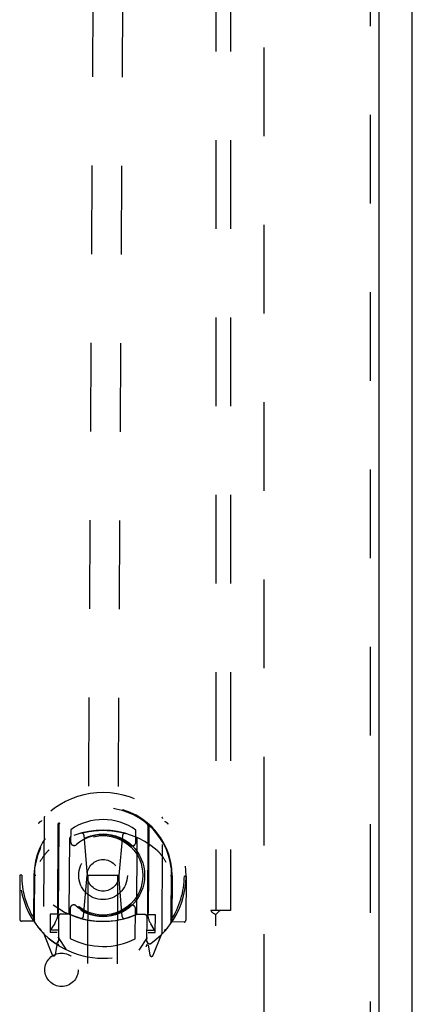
# Model space of a CAD drawing. Header units: inches. Extents: x 0 to 136, y 0 to 88.
# Tile 6 of 14: x 54.78 to 58.09, y 29.84 to 38.14. Entities that reach past the tile are written whole.
import ezdxf

# ---------------------------------------------------------------- set-up
doc = ezdxf.new("R2010")
doc.units = ezdxf.units.IN
doc.header["$LTSCALE"] = 7.48
doc.header["$MEASUREMENT"] = 0
doc.linetypes.add('HIDDEN', pattern=[0.2, 0.1, -0.1])
doc.layers.get('0').update_dxf_attribs({"linetype": 'CONTINUOUS'})
for name, color, linetype in [('DEFAULT_2', 8, 'HIDDEN'), ('DOOR_ASSEMBLY', 7, 'CONTINUOUS'), ('SUBPANEL', 7, 'CONTINUOUS')]:
    doc.layers.add(name, color=color, linetype=linetype)

msp = doc.modelspace()

# ---------------------------------------------------------------- linework, layer by layer
at = {"color": 3, "linetype": 'Continuous'}
msp.add_line((58.0897, 27.1738), (58.0897, 63.0238), dxfattribs=at)
at = {"layer": 'DEFAULT_2', "color": 8, "linetype": 'HIDDEN'}
msp.add_line((56.8397, 61.8458), (56.8397, 28.3518), dxfattribs=at)
at = {"layer": 'DOOR_ASSEMBLY', "color": 8, "linetype": 'HIDDEN'}
for p, q in [((57.7342, 62.7738), (57.7342, 27.4238)), ((55.3467, 28.6858), (55.4284, 43.3196)), ((55.5967, 28.6844), (55.6784, 43.3182)), ((54.9869, 31.4105), (54.9815, 30.4431)), ((55.9815, 30.4375), (55.9869, 31.405)), ((55.1041, 31.3561), (55.0984, 30.3399)), ((55.1116, 31.3512), (55.106, 30.3482)), ((55.8616, 31.347), (55.856, 30.344)), ((55.8691, 31.3518), (55.8634, 30.3357)), ((55.1999, 30.6075), (55.2034, 31.2387)), ((55.2114, 31.311), (55.2108, 31.2082)), ((55.3234, 31.2642), (55.3517, 30.9248)), ((55.6487, 31.2624), (55.6167, 30.9233)), ((55.7608, 31.2051), (55.7613, 31.3079)), ((55.7684, 31.2356), (55.7649, 30.6043)), ((54.907, 30.5363), (54.9096, 30.9939)), ((56.057, 30.5299), (56.0596, 30.9875)), ((54.7842, 30.9279), (54.7821, 30.5547)), ((54.7992, 30.9279), (54.7842, 30.9279)), ((54.9017, 30.9273), (54.8995, 30.5391)), ((54.9017, 30.9273), (54.9167, 30.9272)), ((55.3192, 30.5808), (55.3517, 30.9248)), ((55.6167, 30.9233), (55.3517, 30.9248)), ((55.6454, 30.5789), (55.6167, 30.9233)), ((56.0667, 30.9208), (56.0517, 30.9208)), ((56.0667, 30.9208), (56.0645, 30.5326)), ((56.1842, 30.9201), (56.1692, 30.9202)), ((56.1842, 30.9201), (56.1821, 30.5469)), ((55.0399, 30.5974), (55.039, 30.4474)), ((55.0999, 30.5971), (55.0399, 30.5974)), ((55.1098, 30.5802), (55.1086, 30.3728)), ((55.1999, 30.5976), (55.1274, 30.5981)), ((55.1957, 30.5997), (55.1299, 30.6)), ((55.2076, 30.647), (55.2062, 30.3943)), ((55.7562, 30.3912), (55.7576, 30.6439)), ((55.8374, 30.5941), (55.7649, 30.5945)), ((55.8349, 30.5961), (55.7691, 30.5965)), ((55.8536, 30.3687), (55.8548, 30.576)), ((55.9249, 30.5925), (55.8649, 30.5928)), ((55.924, 30.4425), (55.9249, 30.5925)), ((54.8995, 30.5391), (54.797, 30.5397)), ((54.8995, 30.5391), (54.9077, 30.554)), ((55.0772, 30.5208), (55.0475, 30.4751)), ((55.9159, 30.4702), (55.8867, 30.5163)), ((56.0565, 30.5476), (56.0645, 30.5326)), ((56.167, 30.532), (56.0645, 30.5326)), ((54.9858, 30.4325), (55.0551, 30.2566)), ((55.039, 30.4474), (55.099, 30.4471)), ((55.0516, 30.4674), (55.1066, 30.4671)), ((55.1757, 30.2977), (55.1063, 30.4071)), ((55.8563, 30.4029), (55.7857, 30.2943)), ((55.8566, 30.4629), (55.9116, 30.4626)), ((55.864, 30.4428), (55.924, 30.4425)), ((55.9059, 30.2518), (55.977, 30.4269)), ((55.077, 30.3567), (55.0815, 30.3535)), ((55.0838, 30.2594), (55.0984, 30.3399)), ((55.8634, 30.3357), (55.8772, 30.255)), ((55.8843, 30.3517), (55.8848, 30.352)), ((55.8848, 30.352), (55.8851, 30.3522))]:
    msp.add_line(p, q, dxfattribs=at)
at = {"layer": 'DOOR_ASSEMBLY', "color": 3, "linetype": 'Continuous'}
msp.add_line((57.8092, 62.7738), (57.8092, 27.4238), dxfattribs=at)
at = {"layer": 'DOOR_ASSEMBLY', "color": 8, "linetype": 'HIDDEN'}
for points in [[(54.9413, 31.3659), (54.942, 31.3667), (54.9427, 31.3675), (54.9434, 31.3684), (54.9441, 31.3692), (54.9448, 31.37), (54.9455, 31.3707), (54.9463, 31.3715), (54.947, 31.3723), (54.9478, 31.373), (54.9486, 31.3738), (54.9493, 31.3745), (54.9501, 31.3752), (54.9509, 31.3759), (54.9517, 31.3766), (54.9525, 31.3773), (54.9533, 31.3779), (54.9542, 31.3786), (54.955, 31.3792), (54.9558, 31.3799), (54.9567, 31.3805), (54.9575, 31.3811), (54.9584, 31.3817), (54.9592, 31.3822), (54.9601, 31.3828), (54.961, 31.3833), (54.9619, 31.3839), (54.9628, 31.3844), (54.9637, 31.3849), (54.9646, 31.3854), (54.9655, 31.3858), (54.9664, 31.3863), (54.9673, 31.3867), (54.9683, 31.3872), (54.9692, 31.3876)], [(56.0043, 31.3818), (56.0053, 31.3814), (56.0062, 31.3809), (56.0071, 31.3805), (56.008, 31.38), (56.0089, 31.3795), (56.0098, 31.379), (56.0107, 31.3785), (56.0116, 31.378), (56.0125, 31.3775), (56.0134, 31.3769), (56.0142, 31.3763), (56.0151, 31.3758), (56.0159, 31.3752), (56.0168, 31.3746), (56.0176, 31.3739), (56.0184, 31.3733), (56.0193, 31.3727), (56.0201, 31.372), (56.0209, 31.3713), (56.0217, 31.3706), (56.0225, 31.3699), (56.0233, 31.3692), (56.024, 31.3685), (56.0248, 31.3678), (56.0256, 31.367), (56.0263, 31.3663), (56.0271, 31.3655), (56.0278, 31.3647), (56.0285, 31.3639), (56.0292, 31.3631), (56.03, 31.3623), (56.0307, 31.3615), (56.0313, 31.3606), (56.032, 31.3598)], [(55.2982, 31.2819), (55.3036, 31.2833), (55.3091, 31.2847), (55.3145, 31.2861), (55.3199, 31.2874), (55.3254, 31.2887), (55.3308, 31.2899), (55.3363, 31.2911), (55.3418, 31.2923), (55.3473, 31.2934), (55.3528, 31.2944), (55.3583, 31.2954), (55.3638, 31.2964), (55.3693, 31.2973), (55.3748, 31.2982), (55.3804, 31.2991), (55.3859, 31.2998), (55.3914, 31.3006), (55.397, 31.3013), (55.4026, 31.302), (55.4081, 31.3026), (55.4137, 31.3032), (55.4193, 31.3037), (55.4248, 31.3042), (55.4304, 31.3046), (55.436, 31.305), (55.4416, 31.3053), (55.4472, 31.3056), (55.4528, 31.3059), (55.4584, 31.3061), (55.4639, 31.3063), (55.4695, 31.3064), (55.4751, 31.3065), (55.4807, 31.3065), (55.4863, 31.3065), (55.4919, 31.3065), (55.4975, 31.3064), (55.5031, 31.3062), (55.5087, 31.306), (55.5143, 31.3058), (55.5199, 31.3055), (55.5255, 31.3052), (55.5311, 31.3048), (55.5366, 31.3044), (55.5422, 31.304), (55.5478, 31.3035), (55.5534, 31.3029), (55.5589, 31.3023), (55.5645, 31.3017), (55.57, 31.301), (55.5756, 31.3003), (55.5811, 31.2995), (55.5867, 31.2987), (55.5922, 31.2979), (55.5977, 31.297), (55.6033, 31.296), (55.6088, 31.295), (55.6143, 31.294), (55.6198, 31.2929), (55.6252, 31.2918), (55.6307, 31.2906), (55.6362, 31.2894), (55.6416, 31.2882), (55.6471, 31.2869), (55.6525, 31.2856), (55.6579, 31.2842), (55.6633, 31.2827), (55.6687, 31.2813), (55.6741, 31.2798)], [(55.0311, 31.1416), (55.0296, 31.1403), (55.028, 31.139), (55.0265, 31.1376), (55.0249, 31.1361), (55.0232, 31.1346), (55.0216, 31.133), (55.0199, 31.1313), (55.0181, 31.1296), (55.0164, 31.1278), (55.0146, 31.126), (55.0127, 31.124), (55.0108, 31.122), (55.0089, 31.1199), (55.007, 31.1178), (55.005, 31.1155), (55.003, 31.1132), (55.0009, 31.1107), (54.9988, 31.1082), (54.9967, 31.1056), (54.9945, 31.1028), (54.9923, 31.1), (54.99, 31.097), (54.9877, 31.094), (54.9853, 31.0908), (54.9829, 31.0875), (54.9804, 31.084), (54.9779, 31.0804), (54.9754, 31.0767), (54.9727, 31.0728), (54.97, 31.0687), (54.9673, 31.0645), (54.9644, 31.0601), (54.9615, 31.0555), (54.9586, 31.0507), (54.9555, 31.0457), (54.9523, 31.0404)], [(56.0173, 31.0344), (56.0142, 31.0397), (56.0112, 31.0448), (56.0083, 31.0496), (56.0054, 31.0543), (56.0027, 31.0587), (56, 31.063), (55.9973, 31.067), (55.9947, 31.071), (55.9922, 31.0747), (55.9897, 31.0783), (55.9873, 31.0818), (55.9849, 31.0852), (55.9826, 31.0884), (55.9803, 31.0915), (55.9781, 31.0945), (55.9759, 31.0973), (55.9737, 31.1001), (55.9716, 31.1027), (55.9695, 31.1053), (55.9675, 31.1078), (55.9655, 31.1101), (55.9635, 31.1124), (55.9616, 31.1146), (55.9597, 31.1167), (55.9579, 31.1188), (55.9561, 31.1207), (55.9543, 31.1226), (55.9525, 31.1244), (55.9508, 31.1262), (55.9491, 31.1278), (55.9475, 31.1294), (55.9459, 31.131), (55.9443, 31.1324), (55.9427, 31.1338), (55.9412, 31.1352), (55.9397, 31.1365)], [(54.9641, 30.4663), (54.9631, 30.4667), (54.9622, 30.4671), (54.9613, 30.4676), (54.9604, 30.4681), (54.9594, 30.4685), (54.9585, 30.469), (54.9577, 30.4695), (54.9568, 30.4701), (54.9559, 30.4706), (54.955, 30.4712), (54.9542, 30.4717), (54.9533, 30.4723), (54.9525, 30.4729), (54.9516, 30.4735), (54.9508, 30.4741), (54.9499, 30.4748), (54.9491, 30.4754), (54.9483, 30.4761), (54.9475, 30.4767), (54.9467, 30.4774), (54.9459, 30.4781), (54.9451, 30.4788), (54.9443, 30.4796), (54.9436, 30.4803), (54.9428, 30.481), (54.9421, 30.4818), (54.9413, 30.4826), (54.9406, 30.4834), (54.9399, 30.4842), (54.9391, 30.485), (54.9384, 30.4858), (54.9377, 30.4866), (54.9371, 30.4874), (54.9364, 30.4883)], [(56.0271, 30.4822), (56.0264, 30.4813), (56.0257, 30.4805), (56.025, 30.4797), (56.0243, 30.4789), (56.0236, 30.4781), (56.0228, 30.4773), (56.0221, 30.4765), (56.0214, 30.4758), (56.0206, 30.475), (56.0198, 30.4743), (56.019, 30.4736), (56.0183, 30.4728), (56.0175, 30.4721), (56.0167, 30.4715), (56.0159, 30.4708), (56.015, 30.4701), (56.0142, 30.4695), (56.0134, 30.4688), (56.0126, 30.4682), (56.0117, 30.4676), (56.0109, 30.467), (56.01, 30.4664), (56.0091, 30.4658), (56.0083, 30.4653), (56.0074, 30.4647), (56.0065, 30.4642), (56.0056, 30.4637), (56.0047, 30.4632), (56.0038, 30.4627), (56.0029, 30.4622), (56.002, 30.4618), (56.0011, 30.4613), (56.0001, 30.4609), (55.9992, 30.4605)]]:
    msp.add_lwpolyline(points, dxfattribs=at)
for radius in [0.35, 0.335, 0.205, 0.133]:
    msp.add_circle((55.4842, 30.926), radius, dxfattribs=at)
for centre, radius, start, end in [((55.4842, 30.924), 0.7, 305.19286, 234.16761), ((55.4842, 30.9215), 0.5825, 359.92667, 179.4338), ((55.4842, 30.916), 0.58, 7.34242, 172.01806), ((55.0019, 31.4105), 0.015, 134.75503, 179.68024), ((55.9719, 31.4051), 0.015, 359.68024, 44.60545), ((55.1191, 31.356), 0.015, 130.03895, 179.68024), ((55.1316, 31.3511), 0.02, 129.01808, 179.67859), ((55.4842, 30.916), 0.48, 54.72637, 124.6341), ((55.8416, 31.3471), 0.02, 359.68024, 50.33967), ((55.8541, 31.3519), 0.015, 359.68024, 49.32153), ((55.4824, 30.6065), 0.7, 49.20926, 130.15122), ((55.2184, 31.2386), 0.015, 112.66653, 179.68024), ((55.4842, 30.926), 0.3425, 48.55416, 130.80631), ((55.3035, 31.2626), 0.02, 4.75984, 105.2554), ((55.6687, 31.2605), 0.02, 74.10508, 174.60063), ((55.7534, 31.2356), 0.015, 359.68024, 66.69394), ((55.2408, 31.208), 0.03, 179.68024, 310.80631), ((55.7308, 31.2052), 0.03, 228.55416, 359.68024), ((54.9296, 30.9938), 0.02, 172.01806, 179.68024), ((56.0396, 30.9876), 0.02, 359.68024, 7.34242), ((55.4842, 30.924), 0.685, 179.68024, 212.69173), ((55.4842, 30.924), 0.685, 326.66875, 359.68024), ((55.4859, 31.2365), 0.7, 232.91216, 306.44832), ((55.2376, 30.6468), 0.03, 48.55416, 179.68024), ((55.4842, 30.926), 0.3425, 228.55416, 310.80631), ((55.7276, 30.6441), 0.03, 359.68024, 130.80631), ((54.9195, 30.6232), 0.188, 327.001, 359.68024), ((55.1273, 30.5781), 0.02, 89.68024, 179.68024), ((55.1298, 30.58), 0.02, 89.68024, 179.68024), ((55.1956, 30.5797), 0.02, 66.21627, 89.68024), ((55.2149, 30.6074), 0.015, 179.68024, 246.69394), ((55.486, 31.2385), 0.7, 246.21627, 293.1442), ((55.2993, 30.5826), 0.02, 254.06714, 354.60063), ((55.6653, 30.5806), 0.02, 184.75984, 285.29333), ((55.7499, 30.6044), 0.015, 292.66653, 359.68024), ((55.7689, 30.5765), 0.02, 89.68024, 113.1442), ((55.8348, 30.5761), 0.02, 359.68024, 89.68024), ((55.8372, 30.5741), 0.02, 359.68024, 89.68024), ((56.0455, 30.6169), 0.188, 179.68024, 212.35947), ((54.7971, 30.5547), 0.015, 179.68024, 269.68024), ((54.927, 30.5362), 0.02, 179.68024, 214.97638), ((55.4842, 30.926), 0.7, 214.97638, 324.38409), ((56.037, 30.53), 0.02, 324.38409, 359.68024), ((56.1671, 30.547), 0.015, 269.68024, 359.68024), ((54.9965, 30.443), 0.015, 179.68024, 224.60545), ((55.0517, 30.4724), 0.005, 147.001, 269.68024), ((55.9117, 30.4676), 0.005, 269.68024, 32.35947), ((55.9665, 30.4376), 0.015, 314.75503, 359.68024), ((55.0861, 30.3727), 0.02, 234.16761, 359.68024), ((55.0886, 30.3729), 0.02, 234.42598, 359.68024), ((55.126, 30.348), 0.02, 179.68024, 238.20978), ((55.4842, 30.926), 0.6, 242.40062, 296.95985), ((55.836, 30.3441), 0.02, 301.14903, 359.67942), ((55.8736, 30.3686), 0.02, 179.68024, 304.9345), ((55.8761, 30.3683), 0.02, 179.68024, 305.19286), ((55.069, 30.2621), 0.015, 201.48438, 349.68024), ((55.892, 30.2575), 0.015, 189.68024, 337.87609)]:
    msp.add_arc(centre, radius, start, end, dxfattribs=at)
at = {"layer": 'SUBPANEL', "color": 8, "linetype": 'HIDDEN'}
for p, q in [((56.4334, 59.5676), (56.4334, 30.6301)), ((56.5584, 59.5676), (56.5584, 30.6301)), ((56.472, 30.6301), (56.3926, 30.6301)), ((56.4334, 29.0051), (56.4334, 30.5947)), ((56.5584, 30.6301), (56.472, 30.6301))]:
    msp.add_line(p, q, dxfattribs=at)
for points in [[(56.3926, 30.6301), (56.3931, 30.6286), (56.3937, 30.6271), (56.3944, 30.6257), (56.3952, 30.6244), (56.396, 30.6231), (56.3969, 30.6218), (56.3979, 30.6205), (56.399, 30.6191), (56.4003, 30.6178), (56.4016, 30.6165), (56.403, 30.6153), (56.4045, 30.6141), (56.4061, 30.6129), (56.4077, 30.6117), (56.4095, 30.6106), (56.4113, 30.6094), (56.4132, 30.6082), (56.4151, 30.607)], [(56.4151, 30.607), (56.4192, 30.6046), (56.4213, 30.6034), (56.4233, 30.6021), (56.4253, 30.6008), (56.4272, 30.5995), (56.429, 30.5983), (56.4306, 30.597), (56.4321, 30.5959), (56.4334, 30.5947)], [(56.4478, 30.6086), (56.4444, 30.6052), (56.4427, 30.6035), (56.4409, 30.6018), (56.4392, 30.6002), (56.4376, 30.5986), (56.4361, 30.5972), (56.4347, 30.5959), (56.4334, 30.5947)], [(56.472, 30.6301), (56.4701, 30.6287), (56.4682, 30.6273), (56.4663, 30.6259), (56.4645, 30.6244), (56.4628, 30.623), (56.4611, 30.6216), (56.4595, 30.6201), (56.4579, 30.6187), (56.4565, 30.6173), (56.455, 30.6159), (56.4536, 30.6145), (56.4521, 30.6131), (56.4478, 30.6086)]]:
    msp.add_lwpolyline(points, dxfattribs=at)
msp.add_circle((55.1348, 30.129), 0.1405, dxfattribs=at)

doc.saveas('drawing.dxf')
